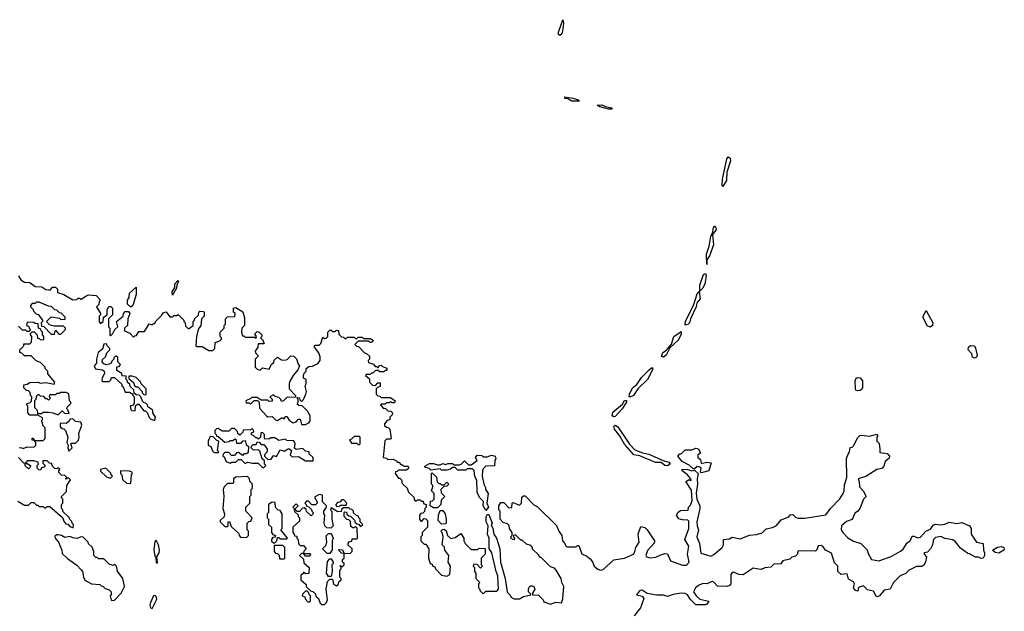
# Model space of a CAD drawing. Extents: x 2737958 to 2903317, y 894217 to 1030017.
# Tile 100 of 123: x 2854210 to 2861527, y 942750 to 947150. Entities that reach past the tile are written whole.
import ezdxf

# ---------------------------------------------------------------- set-up
doc = ezdxf.new("R2010")
doc.units = 0

msp = doc.modelspace()

# ---------------------------------------------------------------- linework, layer by layer
at = {"layer": '0CON05XD'}
for points in [[(2858225, 947032.5), (2858215, 947040), (2858214.1, 947055.9), (2858245, 947150), (2858250, 947125), (2858244, 947065), (2858238, 947045), (2858225, 947032.5)], [(2858313.2, 946543.2), (2858282.5, 946562.5), (2858260, 946565), (2858260, 946575), (2858323.6, 946566.4), (2858360, 946555), (2858370, 946545), (2858365, 946543.8), (2858313.2, 946543.2)], [(2858605, 946484.2), (2858585, 946484.3), (2858522.1, 946502.1), (2858500, 946515), (2858537, 946517), (2858570.7, 946500.7), (2858610, 946495), (2858610, 946485), (2858605, 946484.2)], [(2859435, 945910), (2859430, 945915), (2859432.5, 945965), (2859464.6, 946115.4), (2859475, 946131.2), (2859489.5, 946119.5), (2859490.9, 946099.1), (2859463.6, 946016.4), (2859461.9, 945955), (2859435, 945910)], [(2859315, 945330), (2859314.2, 945405), (2859334.4, 945465), (2859345, 945540), (2859358.3, 945561.7), (2859365, 945602.5), (2859375, 945617.5), (2859385, 945597.5), (2859384, 945585), (2859357.5, 945552.5), (2859365.6, 945475), (2859335, 945392.5), (2859316.7, 945363.3), (2859315, 945330)], [(2854200, 945245), (2854217.5, 945215), (2854245, 945198.8), (2854286, 945196), (2854325, 945166.7), (2854375, 945162.5), (2854405, 945142.5), (2854425, 945140), (2854438.3, 945141.7), (2854455, 945160), (2854475, 945160), (2854490, 945145), (2854490, 945120), (2854537, 945107), (2854605, 945067.5), (2854635, 945070), (2854645, 945080), (2854655, 945080), (2854665, 945070), (2854703, 945097), (2854725, 945102.5), (2854778.3, 945098.3), (2854810, 945065), (2854800, 945055), (2854798.3, 945031.7), (2854780, 945015), (2854810, 944965), (2854810, 944955), (2854800, 944945), (2854800, 944905), (2854811.7, 944891.7), (2854830, 944905), (2854831.7, 944938.3), (2854860, 944955), (2854860, 944995), (2854873.6, 945016.4), (2854887, 945017), (2854900, 945005), (2854900, 944955), (2854870, 944925), (2854870, 944865), (2854880, 944855), (2854880, 944805), (2854885, 944800), (2854902.5, 944815), (2854917.5, 944845), (2854940, 944865), (2854930, 944905), (2854980, 944945), (2854982.5, 944965), (2854995, 944978.8), (2855018.8, 944978.8), (2855027.5, 944965), (2855012.5, 944925), (2855010, 944875), (2854990, 944855), (2854990, 944835), (2855028.3, 944818.3), (2855055, 944790), (2855065, 944800), (2855078.3, 944801.7), (2855095, 944830), (2855138.3, 944831.7), (2855171.7, 944888.3), (2855195, 944880), (2855205, 944890), (2855215, 944890), (2855220, 944905), (2855265, 944950), (2855275, 944970), (2855298.3, 944978.3), (2855325, 944940), (2855345, 944940), (2855355, 944950), (2855375, 944950), (2855388.3, 944958.3), (2855430, 944915), (2855430, 944905), (2855440, 944895), (2855441.7, 944871.7), (2855465, 944850), (2855500, 944875), (2855500, 944905), (2855510, 944915), (2855511.7, 944928.3), (2855538.3, 944951.7), (2855540, 944975), (2855548.3, 944981.7), (2855575, 944980), (2855580, 944975), (2855580, 944945), (2855560, 944925), (2855557, 944873), (2855540, 944855), (2855533.9, 944836.1), (2855523, 944793), (2855520, 944725), (2855525, 944720), (2855565, 944720), (2855615, 944690), (2855645, 944690), (2855660, 944705), (2855661.7, 944748.3), (2855698.3, 944761.7), (2855710, 944775), (2855710, 944785), (2855700, 944795), (2855700, 944825), (2855730, 944855), (2855730, 944875), (2855740, 944885), (2855740, 944925), (2855755, 944940), (2855808.3, 944941.7), (2855810, 944965), (2855800, 944975), (2855800, 945005), (2855815, 945010), (2855868.3, 944978.3), (2855881.7, 944931.7), (2855880, 944875), (2855860, 944855), (2855857.5, 944825), (2855865, 944800), (2855875, 944800), (2855885, 944790), (2855955, 944790), (2855965, 944780), (2855970, 944795), (2855960, 944805), (2855960, 944815), (2855975, 944830), (2855990, 944825), (2856010, 944805), (2856010, 944795), (2856000, 944785), (2856020, 944765), (2856020, 944755), (2856030, 944745), (2856025, 944740), (2855981.7, 944738.3), (2855980, 944715), (2855960, 944685), (2855961.7, 944671.7), (2855980, 944655), (2855980, 944645), (2855960, 944625), (2855960, 944565), (2855975, 944550), (2855997, 944543), (2856015, 944560), (2856065, 944550), (2856081.7, 944588.3), (2856098.3, 944601.7), (2856101.7, 944618.3), (2856125, 944640), (2856155, 944620), (2856175, 944617.5), (2856197, 944623), (2856225, 944650), (2856248.3, 944648.3), (2856267, 944627), (2856278.3, 944588.3), (2856290, 944575), (2856277.5, 944545), (2856242.5, 944505), (2856218.3, 944461.7), (2856212.5, 944445), (2856212.5, 944405), (2856260, 944355), (2856258.3, 944341.7), (2856195, 944340), (2856170, 944315), (2856155, 944310), (2856150, 944325), (2856135, 944340), (2856108.3, 944348.3), (2856095, 944360), (2856070, 944345), (2856087, 944327), (2856087, 944313), (2856065, 944310), (2856055, 944320), (2856005, 944320), (2855975, 944340), (2855935, 944340), (2855928.3, 944331.7), (2855890, 944315), (2855891.7, 944301.7), (2855915, 944300), (2855925, 944290), (2855951.7, 944318.3), (2855978.3, 944318.3), (2855990, 944305), (2855991.7, 944261.7), (2856043, 944203), (2856055, 944197.5), (2856085, 944200), (2856110, 944175), (2856125, 944170), (2856155, 944190), (2856165, 944190), (2856175, 944180), (2856181.7, 944198.3), (2856195, 944200), (2856211.7, 944171.7), (2856243, 944153), (2856265, 944160), (2856281.7, 944178.3), (2856295, 944180), (2856305, 944140), (2856335, 944140), (2856359.3, 944150.7), (2856367.5, 944165), (2856367.5, 944205), (2856349.3, 944239.3), (2856308.3, 944278.3), (2856285, 944280), (2856271.7, 944291.7), (2856280, 944305), (2856280, 944325), (2856270, 944335), (2856275, 944340), (2856288.3, 944338.3), (2856291.7, 944321.7), (2856305, 944310), (2856320, 944325), (2856336.7, 944365), (2856342.5, 944385), (2856332.5, 944425), (2856340, 944445), (2856340, 944475), (2856320, 944485), (2856320, 944505), (2856325, 944520), (2856340, 944535), (2856340, 944555), (2856358.3, 944571.7), (2856385, 944572.5), (2856426.1, 944593.9), (2856442.5, 944615), (2856441.7, 944641.7), (2856431.7, 944671.7), (2856400, 944715), (2856400, 944725), (2856405, 944730), (2856435, 944730), (2856448.3, 944741.7), (2856461.7, 944788.3), (2856475, 944780), (2856488.3, 944781.7), (2856500, 944795), (2856500, 944825), (2856515, 944840), (2856525, 944840), (2856535, 944830), (2856555, 944830), (2856565, 944840), (2856578.3, 944838.3), (2856581.7, 944811.7), (2856601.7, 944791.7), (2856615, 944790), (2856625, 944780), (2856635, 944780), (2856645, 944790), (2856695, 944790), (2856705, 944780), (2856715, 944780), (2856725, 944790), (2856755, 944790), (2856765, 944780), (2856815, 944780), (2856840, 944765), (2856825, 944750), (2856815, 944750), (2856805, 944760), (2856725, 944760), (2856700, 944735), (2856711.7, 944721.7), (2856728.3, 944718.3), (2856771.7, 944671.7), (2856788.3, 944668.3), (2856808.3, 944648.3), (2856810, 944625), (2856800, 944615), (2856801.7, 944601.7), (2856838.3, 944588.3), (2856851.7, 944571.7), (2856865, 944570), (2856875, 944560), (2856881.7, 944578.3), (2856895, 944580), (2856905, 944570), (2856938.3, 944558.3), (2856938.3, 944541.7), (2856925, 944540), (2856915, 944530), (2856885, 944530), (2856875, 944540), (2856855, 944540), (2856835, 944520), (2856825, 944520), (2856815, 944510), (2856785, 944510), (2856780, 944505), (2856808.3, 944478.3), (2856810, 944455), (2856831.7, 944431.7), (2856855, 944430), (2856871.7, 944448.3), (2856888.3, 944448.3), (2856888.3, 944421.7), (2856870, 944415), (2856860, 944405), (2856860, 944365), (2856871.7, 944351.7), (2856885, 944350), (2856895, 944340), (2856965, 944340), (2857000, 944315), (2856995, 944300), (2856975, 944300), (2856965, 944310), (2856955, 944300), (2856935, 944300), (2856925, 944290), (2856895, 944290), (2856890, 944285), (2856911.7, 944261.7), (2856928.3, 944258.3), (2856945, 944240), (2856968.3, 944238.3), (2856980, 944225), (2856978.3, 944211.7), (2856960, 944195), (2856960, 944175), (2856941.7, 944168.3), (2856920, 944145), (2856921.7, 944131.7), (2856935, 944120), (2856948.3, 944118.3), (2856960, 944105), (2856970, 944035), (2856965, 944030), (2856935, 944030), (2856923, 944017), (2856910, 943895), (2856935, 943890), (2856945, 943880), (2856985, 943882.5), (2857009.3, 943869.3), (2857015, 943860), (2857028.3, 943858.3), (2857045, 943840), (2857055, 943840), (2857065, 943830), (2857095, 943830), (2857100, 943825), (2857098.3, 943811.7), (2857085, 943800), (2857025, 943800), (2857015, 943790), (2857001.7, 943788.3), (2857000, 943775), (2857025, 943740), (2857035, 943740), (2857048.3, 943728.3), (2857051.7, 943701.7), (2857090, 943665), (2857100, 943635), (2857138.3, 943598.3), (2857141.7, 943581.7), (2857155, 943570), (2857165, 943580), (2857185, 943580), (2857195, 943570), (2857208.3, 943568.3), (2857211.7, 943551.7), (2857230, 943545), (2857230, 943525), (2857220, 943515), (2857218.3, 943491.7), (2857205, 943480), (2857191.7, 943478.3), (2857180, 943465), (2857180, 943435), (2857191.7, 943421.7), (2857198.3, 943421.7), (2857215, 943440), (2857228.3, 943438.3), (2857240, 943425), (2857240, 943375), (2857200, 943335), (2857200, 943315), (2857190, 943305), (2857190, 943275), (2857215, 943250), (2857228.3, 943248.3), (2857250, 943215), (2857247.5, 943145), (2857260, 943105), (2857275, 943100), (2857280, 943085), (2857295, 943080), (2857300, 943065), (2857345, 943020), (2857385, 943012.5), (2857407, 943023), (2857412.5, 943085), (2857393.8, 943115), (2857400, 943165), (2857370, 943205), (2857367, 943227), (2857350, 943245), (2857357.5, 943305), (2857350, 943335), (2857340, 943345), (2857351.7, 943358.3), (2857365, 943360), (2857378.3, 943348.3), (2857390, 943315), (2857415, 943292.5), (2857445, 943300), (2857488.3, 943328.3), (2857510, 943295), (2857510, 943275), (2857520, 943255), (2857565, 943210), (2857615, 943210), (2857625, 943220), (2857668.3, 943218.3), (2857670, 943175), (2857640, 943145), (2857640, 943095), (2857650, 943085), (2857635, 943070), (2857608.3, 943098.3)], [(2859265, 945130), (2859264.3, 945175.7), (2859292, 945255), (2859305, 945262.5), (2859310, 945245), (2859300.8, 945185), (2859287, 945153), (2859265, 945130)], [(2855345, 945100), (2855342.5, 945125), (2855362.5, 945157.5), (2855363.3, 945185), (2855385, 945210), (2855390, 945205), (2855377.5, 945175), (2855376.4, 945153.6), (2855345, 945100)], [(2855035, 945012.5), (2855010, 945035), (2855011.2, 945065), (2855022.5, 945085), (2855026.7, 945115), (2855075, 945160), (2855076.7, 945105), (2855051.2, 945025), (2855035, 945012.5)], [(2859155, 944877.5), (2859157.1, 944905), (2859218.6, 945031.4), (2859245, 945110), (2859258.3, 945128.3), (2859265.8, 945075), (2859241.2, 945045), (2859236, 945015), (2859194.2, 944925.8), (2859186.9, 944895), (2859175, 944882), (2859155, 944877.5)], [(2854515, 944810), (2854550, 944845), (2854550, 944855), (2854535, 944870), (2854465, 944870), (2854431.7, 944881.7), (2854410, 944905), (2854445, 944940), (2854505, 944930), (2854515, 944920), (2854548.3, 944921.7), (2854548.3, 944938.3), (2854518.3, 944968.3), (2854505, 944970), (2854485, 944990), (2854471.7, 944991.7), (2854447, 945017), (2854425, 945020), (2854355, 945050), (2854335, 945050), (2854325, 945040), (2854301.7, 945038.3), (2854290, 945025), (2854290, 945015), (2854310, 944995), (2854311.7, 944981.7), (2854331.7, 944961.7), (2854348.3, 944958.3), (2854380, 944915), (2854380, 944905), (2854370, 944895), (2854371.7, 944871.7), (2854388.3, 944868.3), (2854445, 944810), (2854468.3, 944811.7), (2854475, 944840), (2854501.7, 944811.7), (2854515, 944810)], [(2860975, 944863.8), (2860953.2, 944873.2), (2860923.9, 944933.9), (2860923.8, 944945), (2860945, 944987.5), (2860996, 944895), (2860993.8, 944875), (2860975, 944863.8)], [(2854205, 943967.5), (2854227, 943967), (2854235, 943960), (2854265, 943972.5), (2854315, 943970), (2854330, 943985), (2854330, 944005), (2854320, 944020), (2854301.7, 944021.7), (2854301.7, 944038.3), (2854308.3, 944038.3), (2854320, 944020), (2854385, 944020), (2854395, 944030), (2854400, 944035), (2854400, 944115), (2854381.7, 944131.7), (2854380, 944155), (2854370, 944165), (2854380, 944175), (2854378.3, 944188.3), (2854345, 944210), (2854285, 944210), (2854270, 944225), (2854270, 944275), (2854260, 944285), (2854271.7, 944298.3), (2854285, 944300), (2854298.3, 944311.7), (2854300, 944345), (2854290, 944355), (2854288.3, 944378.3), (2854275, 944390), (2854261.7, 944391.7), (2854241.7, 944411.7), (2854240, 944435), (2854265, 944440), (2854285, 944452.5), (2854345, 944453.3), (2854365, 944447.5), (2854405, 944452.5), (2854465, 944440), (2854470, 944455), (2854420, 944515), (2854420, 944535), (2854400, 944555), (2854400, 944565), (2854365, 944600), (2854331.7, 944611.7), (2854295, 944650), (2854245, 944650), (2854225, 944670), (2854210, 944675), (2854210, 944695), (2854240, 944725), (2854241.7, 944738.3), (2854285, 944740), (2854298.3, 944751.7), (2854300, 944795), (2854290, 944805), (2854290, 944815), (2854301.7, 944828.3), (2854318.3, 944828.3), (2854340, 944805), (2854341.7, 944781.7), (2854355, 944780), (2854365, 944770), (2854388.3, 944771.7), (2854390, 944795), (2854380, 944805), (2854380, 944825), (2854370, 944835), (2854368.3, 944848.3), (2854350, 944855), (2854347.5, 944887.5), (2854325, 944890), (2854315, 944897.5), (2854265, 944900), (2854260, 944875), (2854278.3, 944868.3), (2854280, 944855), (2854290, 944845), (2854278.3, 944831.7), (2854265, 944830), (2854255, 944840), (2854231.7, 944841.7), (2854201.7, 944871.7)], [(2858995, 944641.2), (2858980, 944645), (2858988, 944675), (2859016.7, 944693.3), (2859052.5, 944737.5), (2859072, 944795), (2859125, 944830), (2859125, 944810), (2859105, 944770), (2859041.2, 944708.8), (2859014, 944655), (2858995, 944641.2)], [(2855215, 944170), (2855220, 944195), (2855200, 944225), (2855200, 944245), (2855161.7, 944271.7), (2855160, 944285), (2855148.3, 944298.3), (2855135, 944300), (2855121.7, 944311.7), (2855110, 944345), (2855098.3, 944358.3), (2855075, 944360), (2855061.7, 944371.7), (2855058.3, 944398.3), (2855031.7, 944421.7), (2855028.3, 944438.3), (2855011.7, 944451.7), (2855010, 944465), (2855000, 944475), (2855000, 944500), (2854971.7, 944501.7), (2854968.3, 944518.3), (2854931.7, 944541.7), (2854931.7, 944568.3), (2854948.3, 944571.7), (2854960, 944585), (2854940, 944605), (2854938.3, 944638.3), (2854925, 944650), (2854910, 944635), (2854910, 944625), (2854895, 944610), (2854890, 944595), (2854875, 944587.5), (2854853.6, 944583.6), (2854835, 944590), (2854822.5, 944605), (2854826.4, 944623.6), (2854847.1, 944642.9), (2854856.7, 944673.3), (2854880, 944695), (2854880, 944705), (2854860, 944725), (2854855, 944740), (2854835, 944737.5), (2854825, 944700), (2854792.5, 944675), (2854780, 944625), (2854780, 944595), (2854762.5, 944575), (2854773.9, 944553.9), (2854825, 944546.7), (2854837.5, 944535), (2854839.3, 944520.7), (2854822.5, 944485), (2854820, 944465), (2854825, 944460), (2854875, 944460), (2854888.3, 944471.7), (2854891.7, 944488.3), (2854915, 944490), (2854968.3, 944438.3), (2854970, 944425), (2854978.3, 944418.3), (2854995, 944380), (2855025, 944380), (2855050, 944365), (2855050, 944355), (2855060, 944345), (2855060, 944295), (2855048.3, 944281.7), (2855031.7, 944278.3), (2855035, 944250), (2855043, 944243), (2855068.3, 944241.7), (2855071.7, 944278.3), (2855085, 944290), (2855095, 944290), (2855131.7, 944241.7), (2855145, 944240), (2855158.3, 944228.3), (2855171.7, 944191.7), (2855185, 944180), (2855215, 944170)], [(2861305, 944632.5), (2861291.2, 944641.2), (2861286.1, 944666.1), (2861258.8, 944695), (2861261.2, 944715), (2861275, 944728), (2861304.2, 944724.2), (2861313.6, 944706.4), (2861326.2, 944655), (2861319.3, 944640.7), (2861305, 944632.5)], [(2858745, 944342.5), (2858740, 944345), (2858742, 944365), (2858765, 944413.3), (2858795, 944436.2), (2858830.7, 944489.3), (2858886.7, 944545), (2858905, 944560), (2858915, 944560), (2858913.3, 944545), (2858876.3, 944473.7), (2858804.3, 944405.7), (2858770, 944355), (2858745, 944342.5)], [(2855145, 944360), (2855150, 944365), (2855150, 944405), (2855111.7, 944441.7), (2855110, 944455), (2855075, 944490), (2855045, 944500), (2855020, 944500), (2855021.7, 944481.7), (2855058.3, 944448.3), (2855061.7, 944431.7), (2855075, 944420), (2855088.3, 944418.3), (2855120, 944385), (2855120, 944375), (2855131.7, 944361.7), (2855145, 944360)], [(2860435, 944388.6), (2860424.5, 944394.5), (2860421.4, 944405), (2860419.2, 944465), (2860425, 944483.3), (2860435, 944489.2), (2860455.6, 944485.6), (2860472.9, 944465), (2860474, 944415), (2860468.5, 944401.5), (2860455, 944391.1), (2860435, 944388.6)], [(2854495, 944212.5), (2854525, 944240), (2854543, 944223), (2854578.3, 944221.7), (2854568.3, 944248.3), (2854560, 944255), (2854561.7, 944268.3), (2854590, 944295), (2854590, 944305), (2854580, 944315), (2854576.4, 944366.4), (2854555, 944377.5), (2854515, 944377.5), (2854505, 944370), (2854485, 944370), (2854475, 944360), (2854435, 944360), (2854430, 944345), (2854440, 944335), (2854425, 944320), (2854415, 944330), (2854405, 944330), (2854388.3, 944348.3), (2854365, 944350), (2854355, 944360), (2854345, 944360), (2854331.7, 944348.3), (2854330, 944325), (2854320, 944315), (2854320, 944265), (2854340, 944245), (2854341.7, 944221.7), (2854375, 944220), (2854385, 944230), (2854425, 944230), (2854457, 944227), (2854495, 944212.5)], [(2858625, 944196.2), (2858613.3, 944205), (2858618.3, 944231.7), (2858688.3, 944291.7), (2858705, 944316.7), (2858718.3, 944318.3), (2858720, 944305), (2858686.2, 944255), (2858635, 944198.8), (2858625, 944196.2)], [(2854575, 943940), (2854600, 943965), (2854590, 943995), (2854595, 944000), (2854625, 944000), (2854646.7, 944023.3), (2854652.5, 944045), (2854650, 944075), (2854672.5, 944135), (2854665, 944157.5), (2854625, 944162.5), (2854605, 944182.5), (2854585, 944180), (2854575, 944162.5), (2854555, 944147.5), (2854515, 944150), (2854510, 944145), (2854511.7, 944121.7), (2854525, 944110), (2854538.3, 944108.3), (2854550, 944095), (2854567.5, 944045), (2854560, 944005), (2854570, 943985), (2854567.5, 943965), (2854575, 943940)], [(2856025, 943820), (2856040, 943835), (2856030, 943845), (2856028.3, 943868.3), (2856013, 943883), (2855995, 943940), (2855985, 943950), (2855948.3, 943948.3), (2855930, 943965), (2855931.7, 943978.3), (2855945, 943990), (2855968.3, 943991.7), (2855975, 944010), (2855988.3, 944008.3), (2856005, 943990), (2856025, 943990), (2856037, 943977), (2856050, 943955), (2856050, 943935), (2856030, 943915), (2856030, 943905), (2856055, 943880), (2856078.3, 943881.7), (2856095, 943910), (2856118.3, 943901.7), (2856145, 943950), (2856175, 943940), (2856205, 943957.5), (2856215, 943957.5), (2856230, 943945), (2856220, 943915), (2856235, 943900), (2856281.7, 943901.7), (2856335, 943870), (2856390, 943870), (2856390, 943895), (2856361.7, 943921.7), (2856360, 943935), (2856335, 943940), (2856315, 943960), (2856265, 943952.5), (2856252.5, 943962.5), (2856257.5, 943995), (2856248.3, 944018.3), (2856195, 944020), (2856185, 944030), (2856135, 944020), (2856105, 944040), (2856075, 944040), (2856067, 944033), (2856035, 944030), (2856030, 944035), (2856030, 944065), (2856015, 944080), (2856001.7, 944078.3), (2856000, 944045), (2855985, 944030), (2855975, 944040), (2855965, 944040), (2855948.3, 944058.3), (2855931.7, 944061.7), (2855931.7, 944078.3), (2855950, 944085), (2855948.3, 944098.3), (2855935, 944110), (2855925, 944100), (2855871.7, 944098.3), (2855868.3, 944081.7), (2855845, 944060), (2855831.7, 944071.7), (2855828.3, 944088.3), (2855805, 944110), (2855785, 944110), (2855765, 944090), (2855715, 944090), (2855685, 944110), (2855671.7, 944108.3), (2855660, 944095), (2855660, 944075), (2855670, 944065), (2855671.7, 944051.7), (2855685, 944050), (2855735, 944007.5), (2855767, 944013), (2855775, 944020), (2855795, 944020), (2855805, 944030), (2855815, 944030), (2855821.7, 944001.7), (2855855, 944000), (2855871.7, 944018.3), (2855885, 944020), (2855891.7, 943991.7), (2855910, 943975), (2855908.3, 943931.7), (2855895, 943920), (2855875, 943920), (2855865, 943910), (2855835, 943930), (2855821.7, 943928.3), (2855805, 943910), (2855785, 943910), (2855765, 943930), (2855735, 943930), (2855721.7, 943918.3), (2855720, 943905), (2855728.3, 943898.3), (2855743.3, 943863.3), (2855775, 943852.5), (2855785, 943860), (2855815, 943860), (2855835, 943880), (2855855, 943880), (2855885, 943850), (2855905, 943860), (2855937, 943853), (2855983, 943853), (2855995, 943840), (2856015, 943820), (2856025, 943820)], [(2859025, 943831.4), (2859005, 943834.4), (2858975.9, 943855.9), (2858934, 943856), (2858817.1, 943907.1), (2858773.5, 943913.5), (2858703.1, 943993.1), (2858667.1, 944057.1), (2858629.2, 944105), (2858626.2, 944125), (2858635, 944133.8), (2858655, 944122), (2858742.1, 943992.1), (2858781.8, 943951.8), (2858838.6, 943928.6), (2858885, 943919.4), (2858991.4, 943871.4), (2859035, 943859.2), (2859043.8, 943845), (2859025, 943831.4)], [(2855685, 943930), (2855690, 943935), (2855680, 943945), (2855690, 944015), (2855675, 944020), (2855648.3, 944048.3), (2855625, 944050), (2855610, 944015), (2855610, 943985), (2855630, 943975), (2855643, 943943), (2855655, 943930), (2855685, 943930)], [(2856735, 943990), (2856740, 943995), (2856740, 944045), (2856735, 944050), (2856695, 944050), (2856675, 944030), (2856660, 944025), (2856675, 944000), (2856715, 944000), (2856725, 943990), (2856735, 943990)], [(2857608.3, 943098.3), (2857585, 943100), (2857580, 943085), (2857590, 943075), (2857590, 943045), (2857600, 943035), (2857600, 942995), (2857630, 942965), (2857620, 942955), (2857620, 942925), (2857630, 942915), (2857630, 942905), (2857655, 942880), (2857675, 942900), (2857755, 942900), (2857767.5, 942915), (2857762.5, 943015), (2857750, 943045), (2857717.5, 943185), (2857698.3, 943218.3), (2857697.5, 943295), (2857686.7, 943325), (2857690, 943385), (2857676.7, 943415), (2857677.5, 943455), (2857685, 943470), (2857695, 943470), (2857720, 943405), (2857712.5, 943392.5), (2857727, 943367), (2857733.6, 943323.6), (2857753.3, 943293.3), (2857777.5, 943215), (2857782.5, 943115), (2857817.5, 942995), (2857833.6, 942893.6), (2857858.3, 942868.3), (2857860, 942855), (2857885, 942842.5), (2857923, 942843), (2857955, 942860), (2858008.3, 942871.7), (2858008.3, 942878.3), (2857990, 942895), (2857990, 942915), (2857995, 942930), (2858005, 942940), (2858015, 942940), (2858030, 942935), (2858037.5, 942915), (2858020, 942885), (2858021.7, 942871.7), (2858065, 942870), (2858100, 942835), (2858105, 942820), (2858155, 942803.3), (2858195, 942817.5), (2858235, 942812.5), (2858246, 942844), (2858253.3, 942935), (2858237.5, 942965), (2858232.5, 942995), (2858197, 943057), (2858185, 943070), (2858155, 943080), (2858085, 943150), (2858075, 943150), (2858068.3, 943168.3), (2858021.7, 943211.7), (2858020, 943225), (2858008.3, 943238.3), (2857975, 943250), (2857945, 943280), (2857935, 943280), (2857921.7, 943291.7), (2857895, 943320), (2857880, 943315), (2857880, 943305), (2857890, 943295), (2857878.3, 943281.7), (2857861.7, 943291.7), (2857860, 943305), (2857870, 943315), (2857870, 943335), (2857850, 943365), (2857848.3, 943388.3), (2857835, 943400), (2857801.7, 943411.7), (2857780, 943435), (2857780, 943495), (2857770, 943505), (2857770, 943535), (2857785, 943560), (2857808.3, 943558.3), (2857845, 943520), (2857868.3, 943521.7), (2857870, 943555), (2857875, 943560), (2857925, 943540), (2857940, 943555), (2857941.7, 943598.3), (2857955, 943610), (2857965, 943610), (2858031.7, 943541.7), (2858055, 943530), (2858199.3, 943389.3), (2858217.5, 943345), (2858237.5, 943315), (2858243, 943273), (2858260, 943255), (2858265, 943240), (2858275, 943230), (2858345, 943230), (2858355, 943240), (2858365, 943240), (2858387, 943177), (2858425, 943160), (2858449.3, 943139.3), (2858467, 943117), (2858480, 943085), (2858505, 943063.3), (2858526.4, 943056.4), (2858545, 943060), (2858625, 943133.8), (2858705, 943144.3), (2858770.8, 943175), (2858779.2, 943185), (2858789.2, 943225), (2858814.2, 943265), (2858807, 943323), (2858825, 943380), (2858855, 943372.5), (2858872.5, 943355), (2858926.7, 943275), (2858923.6, 943256.4), (2858875, 943202.5), (2858863.8, 943165), (2858868.8, 943155), (2858895, 943147.1), (2858936.8, 943153.2), (2858975, 943170), (2859005, 943178.8), (2859025, 943177.5), (2859046.7, 943125), (2859135, 943093.1), (2859166.2, 943093.8), (2859184, 943115), (2859173.3, 943175), (2859181.2, 943235), (2859153.3, 943285), (2859183, 943367), (2859181.7, 943421.7), (2859175, 943427.5), (2859135, 943429.2), (2859108.8, 943438.8), (2859090, 943465), (2859102.9, 943487.1), (2859121.2, 943498.8), (2859178.3, 943501.7), (2859180, 943525), (2859195, 943540), (2859208, 943575), (2859201.7, 943651.7), (2859160, 943715), (2859185, 943730), (2859195, 943720), (2859200, 943725), (2859197.5, 943735), (2859172.5, 943765), (2859133.3, 943795), (2859132.5, 943807.5), (2859175, 943804), (2859205, 943794), (2859225, 943800), (2859252.5, 943775), (2859243.1, 943735), (2859245.7, 943695), (2859237.7, 943627.7), (2859240.8, 943585), (2859264.2, 943535), (2859264.2, 943515.8), (2859242.9, 943415), (2859244.4, 943385), (2859254.4, 943355), (2859242.2, 943305), (2859262, 943255), (2859271.4, 943181.4), (2859345, 943161.4), (2859368, 943172), (2859431.2, 943225), (2859441.2, 943245), (2859440, 943285), (2859485, 943290), (2859505, 943302.5), (2859565, 943290), (2859633, 943317), (2859685, 943321.4), (2859727.3, 943332.7), (2859756.4, 943363.6), (2859805, 943374.3), (2859832.6, 943387.4), (2859869.5, 943430.5), (2859925, 943452.5), (2859935, 943466.7), (2859955, 943470), (2859977.5, 943447.5), (2859993.8, 943443.8), (2860045, 943442), (2860201.2, 943468.8), (2860235, 943513.8), (2860303.9, 943586.1), (2860328, 943625), (2860335.8, 943645), (2860338.3, 943691.7), (2860356.7, 943745), (2860353.9, 943886.1), (2860363.3, 943915), (2860377.5, 943935), (2860381.7, 943968.3), (2860395, 943970), (2860405, 943980), (2860437.7, 944042.3), (2860452.5, 944057.5), (2860465, 944061.2), (2860525, 944053.3), (2860577, 944067), (2860587.5, 944055), (2860580, 944045), (2860580, 944015), (2860597, 943997), (2860602.5, 943955), (2860601.7, 943931.7), (2860655, 943922.5), (2860672.5, 943905), (2860671.7, 943888.3), (2860642.5, 943865), (2860631.7, 943828.3), (2860617, 943813), (2860580, 943805), (2860496.7, 943753.3), (2860440, 943735), (2860447.5, 943715), (2860450, 943675), (2860477.5, 943645), (2860500, 943605), (2860480, 943585), (2860452.5, 943515), (2860435, 943492.5), (2860415, 943480), (2860396.4, 943433.6), (2860355, 943417.5), (2860317.5, 943385), (2860313.3, 943355), (2860327.5, 943335), (2860365, 943297.5), (2860405, 943272.5), (2860460, 943255), (2860507, 943207), (2860512.5, 943185), (2860540, 943135), (2860595, 943126.7), (2860685, 943158.8), (2860755, 943196.7), (2860775, 943212.5), (2860805, 943260), (2860826.4, 943273.6), (2860841.7, 943308.3), (2860855, 943310), (2860885, 943297.5), (2860905, 943302.5), (2860943.6, 943346.4), (2860979.3, 943360.7), (2860998.3, 943391.7), (2861015, 943397.5), (2861055, 943392.5), (2861085, 943397.5), (2861117, 943413), (2861175, 943402.5), (2861211.7, 943411.7), (2861267.5, 943385), (2861280, 943365), (2861280, 943325), (2861320, 943265), (2861370, 943255), (2861372.5, 943205), (2861380, 943185), (2861380, 943165), (2861370, 943145), (2861355, 943142.5), (2861335, 943152.5), (2861313, 943153), (2861267, 943177), (2861255, 943180), (2861200.7, 943220.7), (2861165, 943267.5), (2861145, 943282.5), (2861085, 943292.5), (2861055, 943307.5), (2861015, 943300), (2861000, 943285), (2860993.3, 943245), (2860977.5, 943215), (2860955, 943190), (2860930, 943185), (2860930, 943175), (2860947.5, 943155), (2860941.2, 943115), (2860927.7, 943092.3), (2860915, 943083.3), (2860875, 943082.5), (2860815, 943052.5), (2860795, 943032.5), (2860752.5, 943015), (2860702.5, 942965), (2860677.5, 942915), (2860633.9, 942906.1), (2860600, 942865), (2860585, 942857.5), (2860575, 942862.5), (2860555, 942900), (2860509.3, 942909.3), (2860479.3, 942939.3), (2860443.3, 942926.7), (2860439.2, 942900.8), (2860421.2, 942905), (2860406.7, 942925), (2860412.5, 942955), (2860405, 942970), (2860370, 942990), (2860358.3, 943028.3), (2860313.3, 943023.3), (2860290, 943045), (2860290, 943085), (2860265, 943110), (2860243, 943183), (2860197.5, 943205), (2860180, 943230), (2860165, 943238.8), (2860144.1, 943235.9), (2860133.8, 943206.2), (2860123, 943197), (2859995, 943200), (2859986.7, 943173.3), (2859975, 943160), (2859948.3, 943151.7), (2859931.7, 943138.3), (2859880, 943125), (2859865, 943102.5), (2859815, 943100), (2859792.5, 943077.5), (2859747, 943073), (2859719.3, 943060.7), (2859685, 943066.2), (2859660, 943070), (2859585, 943021.2), (2859553.9, 943023.9), (2859515, 943040), (2859505, 943038.8), (2859493.8, 943023.8), (2859493.3, 942955), (2859485, 942942.5), (2859466.4, 942933.6), (2859395, 942937.1), (2859367.3, 942967.3), (2859355, 942971.4), (2859316.4, 942953.6), (2859285.8, 942955.8), (2859255, 942942.9), (2859231.2, 942925), (2859216.7, 942895), (2859236.7, 942865), (2859265, 942840), (2859330, 942825), (2859316.4, 942803.6), (2859305, 942797.5), (2859235, 942797.5), (2859195, 942836.7), (2859172.1, 942872.1), (2859155, 942881.4), (2859125, 942884.2), (2859065, 942874.2), (2859025, 942859.2), (2858995, 942870), (2858945, 942870.8), (2858873.6, 942883.6), (2858835, 942908), (2858815, 942903.3), (2858793.3, 942873.3), (2858835, 942862.5), (2858847.5, 942845), (2858822.5, 942775), (2858775, 942717.5)], [(2859275, 943780), (2859270, 943785), (2859273.3, 943815), (2859265, 943823.3), (2859245, 943826.7), (2859225, 943810), (2859215, 943810), (2859185, 943837.5), (2859133.6, 943863.6), (2859100, 943905), (2859115, 943920), (2859125, 943920), (2859155, 943950), (2859205, 943950), (2859235, 943962.5), (2859255, 943957.5), (2859270, 943925), (2859250, 943915), (2859250, 943895), (2859268.3, 943878.3), (2859275, 943850), (2859315, 943860), (2859347.5, 943855), (2859330, 943795), (2859285, 943782.5), (2859275, 943780)], [(2854195, 943570), (2854245, 943540), (2854275, 943540), (2854295, 943560), (2854315, 943560), (2854335, 943540), (2854345, 943540), (2854355, 943530), (2854385, 943530), (2854395, 943520), (2854405, 943520), (2854415, 943530), (2854435, 943530), (2854528.3, 943448.3), (2854540, 943415), (2854551.7, 943401.7), (2854568.3, 943398.3), (2854581.7, 943381.7), (2854608.3, 943371.7), (2854610, 943395), (2854600, 943405), (2854598.3, 943418.3), (2854581.7, 943431.7), (2854578.3, 943448.3), (2854531.7, 943491.7), (2854530, 943505), (2854520, 943515), (2854520, 943545), (2854530, 943555), (2854530, 943585), (2854520, 943595), (2854520, 943605), (2854558.3, 943641.7), (2854560, 943685), (2854588.3, 943728.3), (2854575, 943740), (2854560, 943740), (2854558.3, 943731.7), (2854551.7, 943731.7), (2854551.7, 943738.3), (2854560, 943740), (2854558.3, 943748.3), (2854545, 943760), (2854521.7, 943761.7), (2854501.7, 943781.7), (2854500, 943795), (2854508.3, 943808.3), (2854495, 943820), (2854485, 943810), (2854471.7, 943811.7), (2854451.7, 943831.7), (2854448.3, 943848.3), (2854431.7, 943851.7), (2854415, 943870), (2854381.7, 943868.3), (2854381.7, 943851.7), (2854400, 943835), (2854388.3, 943821.7), (2854371.7, 943818.3), (2854365, 943800), (2854351.7, 943801.7), (2854340, 943815), (2854340, 943835), (2854350, 943845), (2854348.3, 943858.3), (2854315, 943870), (2854265, 943870), (2854250, 943850), (2854265, 943850), (2854290, 943835), (2854288.3, 943821.7), (2854275, 943810), (2854251.7, 943831.7), (2854250, 943850), (2854241.7, 943851.7), (2854200, 943895)], [(2857675, 943500), (2857653.6, 943533.6), (2857657, 943567), (2857627, 943597), (2857610, 943635), (2857606.7, 943725), (2857593, 943753), (2857587, 943797), (2857575, 943810), (2857535, 943810), (2857525, 943800), (2857465, 943800), (2857445, 943820), (2857425, 943820), (2857411.7, 943808.3), (2857385, 943800), (2857345, 943800), (2857335, 943810), (2857265, 943800), (2857251.7, 943811.7), (2857221.7, 943821.7), (2857221.7, 943828.3), (2857255, 943850), (2857285, 943850), (2857315, 943840), (2857335, 943840), (2857355, 943850), (2857375, 943842.5), (2857395, 943850), (2857425, 943850), (2857435, 943840), (2857475, 943840), (2857490, 943845), (2857515, 943870), (2857545, 943840), (2857565, 943840), (2857608.3, 943871.7), (2857597.5, 943895), (2857608.3, 943911.7), (2857645, 943910), (2857655, 943900), (2857685, 943900), (2857715, 943912.5), (2857743, 943903), (2857747.5, 943885), (2857740, 943875), (2857738.3, 943831.7), (2857675, 943830), (2857655, 943810), (2857650, 943795), (2857647.5, 943755), (2857660, 943695), (2857671.7, 943671.7), (2857672.5, 943655), (2857690, 943625), (2857682.5, 943555), (2857692.5, 943525), (2857675, 943500)], [(2854885, 943740), (2854900, 943755), (2854890, 943765), (2854888.3, 943778.3), (2854850, 943815), (2854810, 943805), (2854811.7, 943791.7), (2854855, 943750), (2854885, 943740)], [(2855035, 943700), (2855040, 943765), (2855047.5, 943775), (2855042.5, 943785), (2855025, 943793.3), (2854960, 943795), (2854960, 943775), (2854970, 943765), (2854975, 943730), (2855003, 943703), (2855035, 943700)], [(2857315, 943520), (2857285, 943520), (2857260, 943535), (2857261.7, 943568.3), (2857278.3, 943571.7), (2857290, 943585), (2857290, 943625), (2857270, 943645), (2857280, 943675), (2857280, 943685), (2857270, 943695), (2857270, 943775), (2857275, 943780), (2857308.3, 943748.3), (2857313, 943713), (2857325, 943700), (2857335, 943700), (2857345, 943690), (2857365, 943690), (2857385, 943710), (2857400, 943695), (2857385, 943680), (2857361.7, 943678.3), (2857340, 943655), (2857341.7, 943631.7), (2857370, 943605), (2857343, 943577), (2857340, 943545), (2857315, 943520)], [(2855895, 943300), (2855910, 943315), (2855910, 943345), (2855900, 943355), (2855900, 943405), (2855911.7, 943418.3), (2855928.3, 943421.7), (2855937.5, 943445), (2855890, 943495), (2855890, 943525), (2855920, 943555), (2855920, 943605), (2855930, 943615), (2855930, 943655), (2855940, 943665), (2855940, 943685), (2855937, 943697), (2855920, 943715), (2855918.3, 943738.3), (2855901.7, 943751.7), (2855815, 943747.5), (2855800, 943735), (2855800, 943705), (2855795, 943700), (2855755, 943700), (2855730, 943675), (2855722.5, 943655), (2855726.7, 943605), (2855720, 943515), (2855732.5, 943475), (2855728.3, 943451.7), (2855700, 943425), (2855700, 943415), (2855735, 943380), (2855755, 943380), (2855760, 943385), (2855760, 943415), (2855768.3, 943418.3), (2855781.7, 943381.7), (2855838.3, 943328.3), (2855840, 943315), (2855851.7, 943301.7), (2855895, 943300)], [(2856105, 943260), (2856120, 943275), (2856125, 943300), (2856135, 943300), (2856145, 943290), (2856195, 943290), (2856200, 943295), (2856150, 943355), (2856160, 943365), (2856160, 943475), (2856145, 943500), (2856131.7, 943501.7), (2856111.7, 943521.7), (2856108.3, 943558.3), (2856085, 943562.5), (2856060, 943545), (2856060, 943485), (2856050, 943475), (2856050, 943445), (2856060, 943435), (2856060, 943395), (2856080, 943375), (2856080, 943335), (2856091.7, 943321.7), (2856110, 943315), (2856108.3, 943301.7), (2856091.7, 943298.3), (2856080, 943285), (2856081.7, 943271.7), (2856095, 943260), (2856105, 943260)], [(2856475, 942800), (2856490, 942815), (2856497.5, 942835), (2856486.7, 942915), (2856497.5, 942972.5), (2856515, 942990), (2856535, 942990), (2856543, 942953), (2856565, 942940), (2856578.3, 942951.7), (2856581.7, 942968.3), (2856600, 942985), (2856600, 942995), (2856590, 943005), (2856590, 943055), (2856600, 943065), (2856600, 943080), (2856590, 943085), (2856595, 943090), (2856605, 943080), (2856620, 943095), (2856620, 943105), (2856610, 943115), (2856610, 943135), (2856620, 943145), (2856620, 943180), (2856601.7, 943181.7), (2856580, 943205), (2856585, 943210), (2856608.3, 943208.3), (2856620, 943180), (2856668.3, 943181.7), (2856680, 943195), (2856680, 943215), (2856651.7, 943241.7), (2856650, 943255), (2856661.7, 943268.3), (2856678.3, 943271.7), (2856681.7, 943288.3), (2856715, 943290), (2856720, 943295), (2856718.3, 943368.3), (2856705, 943380), (2856695, 943370), (2856685, 943370), (2856671.7, 943381.7), (2856668.3, 943418.3), (2856655, 943430), (2856641.7, 943431.7), (2856620, 943455), (2856620, 943485), (2856625, 943490), (2856638.3, 943488.3), (2856641.7, 943471.7), (2856655, 943460), (2856668.3, 943458.3), (2856698.3, 943428.3), (2856701.7, 943411.7), (2856715, 943400), (2856728.3, 943398.3), (2856741.7, 943381.7), (2856760, 943395), (2856740, 943415), (2856740, 943435), (2856730, 943445), (2856728.3, 943458.3), (2856711.7, 943461.7), (2856691.7, 943481.7), (2856690, 943495), (2856678.3, 943508.3), (2856665, 943510), (2856655, 943520), (2856615, 943520), (2856601.7, 943508.3), (2856598.3, 943491.7), (2856575, 943490), (2856525, 943520), (2856520, 943505), (2856530, 943495), (2856530, 943435), (2856540, 943385), (2856521.7, 943368.3), (2856491.7, 943371.7), (2856477.5, 943385), (2856472.5, 943405), (2856477.5, 943465), (2856470, 943475), (2856470, 943495), (2856490, 943525), (2856490, 943535), (2856460, 943565), (2856460, 943615), (2856435, 943620), (2856400, 943600), (2856420, 943565), (2856420, 943555), (2856408.3, 943541.7), (2856381.7, 943541.7), (2856355, 943570), (2856341.7, 943568.3), (2856330, 943555), (2856340, 943545), (2856341.7, 943531.7), (2856358.3, 943528.3), (2856378.3, 943508.3), (2856380, 943495), (2856390, 943485), (2856388.3, 943471.7), (2856375, 943460), (2856341.7, 943491.7), (2856338.3, 943508.3), (2856325, 943520), (2856311.7, 943518.3), (2856288.3, 943491.7), (2856271.7, 943491.7), (2856260, 943505), (2856260, 943515), (2856280, 943535), (2856265, 943550), (2856240, 943525), (2856250, 943515), (2856251.7, 943491.7), (2856278.3, 943468.3), (2856280, 943455), (2856290, 943445), (2856288.3, 943421.7), (2856240, 943375), (2856240, 943335), (2856250, 943325), (2856251.7, 943311.7), (2856268.3, 943308.3), (2856270, 943295), (2856280, 943285), (2856281.7, 943251.7), (2856295, 943240), (2856318.3, 943238.3), (2856340, 943215), (2856321.7, 943198.3), (2856320, 943180), (2856365, 943180), (2856370, 943175), (2856365, 943160), (2856335, 943160), (2856320, 943180), (2856305, 943180), (2856290, 943165), (2856318.3, 943138.3), (2856321.7, 943111.7), (2856360, 943075), (2856358.3, 943031.7), (2856335, 943030), (2856320, 943040), (2856318.3, 943031.7), (2856300, 943020), (2856300, 942985), (2856338.3, 942948.3), (2856340, 942935), (2856371.7, 942901.7), (2856388.3, 942898.3), (2856408.3, 942878.3), (2856411.7, 942861.7), (2856430, 942845), (2856441.7, 942811.7), (2856455, 942800), (2856475, 942800)], [(2856585, 943530), (2856595, 943540), (2856635, 943540), (2856640, 943555), (2856618.3, 943578.3), (2856605, 943580), (2856588.3, 943561.7), (2856571.7, 943558.3), (2856560, 943545), (2856561.7, 943531.7), (2856585, 943530)], [(2857345, 943397.5), (2857320, 943425), (2857322.5, 943465), (2857335, 943500), (2857355, 943500), (2857372.5, 943475), (2857380, 943435), (2857380, 943405), (2857375, 943400), (2857345, 943397.5)], [(2854895, 942830), (2854915, 942832.5), (2854965, 942884), (2854990, 942935), (2854977.1, 942995), (2854938, 943048), (2854930, 943085), (2854915, 943100), (2854905, 943090), (2854875, 943100), (2854835, 943140), (2854795, 943140), (2854785, 943150), (2854775, 943150), (2854760, 943165), (2854760, 943195), (2854748.3, 943228.3), (2854721.7, 943251.7), (2854720, 943265), (2854680.7, 943300.7), (2854667, 943303), (2854635, 943290.8), (2854606, 943296), (2854585, 943307.5), (2854545, 943300), (2854520, 943315), (2854495, 943320), (2854485, 943320), (2854470.7, 943309.3), (2854472.5, 943295), (2854497.5, 943265), (2854522.5, 943205), (2854525, 943180), (2854565, 943142.5), (2854635, 943092.5), (2854667.7, 943057.7), (2854677.5, 943045), (2854683.3, 943005), (2854695, 942982.5), (2854744.2, 942954.2), (2854805, 942950), (2854815, 942940), (2854828.3, 942938.3), (2854845, 942920), (2854875, 942910), (2854890, 942895), (2854890, 942875), (2854882.5, 942865), (2854890, 942835), (2854895, 942830)], [(2855235, 943110), (2855230, 943155), (2855247.5, 943185), (2855250, 943205), (2855242.5, 943245), (2855225, 943280), (2855215, 943270), (2855206.1, 943206.1), (2855215, 943160), (2855221.7, 943151.7), (2855225, 943110), (2855235, 943110)], [(2856515, 943180), (2856495, 943180), (2856460, 943215), (2856485, 943240), (2856492.5, 943265), (2856488.3, 943311.7), (2856505, 943330), (2856525, 943330), (2856540, 943295), (2856532.5, 943275), (2856531.7, 943208.3), (2856515, 943180)], [(2856175, 943140), (2856180, 943145), (2856180, 943225), (2856165, 943240), (2856101.7, 943238.3), (2856100, 943195), (2856111.7, 943181.7), (2856125, 943180), (2856138.3, 943168.3), (2856140, 943140), (2856175, 943140)], [(2861485, 943183.3), (2861458.3, 943188.3), (2861440, 943205), (2861475, 943227.5), (2861505, 943231.2), (2861522.5, 943225), (2861526.7, 943215), (2861522.5, 943205), (2861485, 943183.3)], [(2856525, 943010), (2856505, 943010), (2856490, 943035), (2856498.3, 943121.7), (2856515, 943140), (2856525, 943140), (2856540, 943115), (2856540, 943105), (2856530, 943095), (2856532.5, 943045), (2856525, 943010)], [(2856365, 942820), (2856370, 942825), (2856370, 942865), (2856360, 942875), (2856358.3, 942888.3), (2856345, 942900), (2856335, 942900), (2856311.7, 942878.3), (2856310, 942865), (2856328.3, 942858.3), (2856331.7, 942841.7), (2856351.7, 942821.7), (2856365, 942820)], [(2855195, 942770), (2855229.3, 942840.7), (2855223.6, 942863.6), (2855215, 942868.8), (2855203.8, 942865), (2855181.2, 942815), (2855177.5, 942795), (2855182.5, 942775), (2855195, 942770)]]:
    msp.add_lwpolyline(points, dxfattribs=at)

doc.saveas('drawing.dxf')
